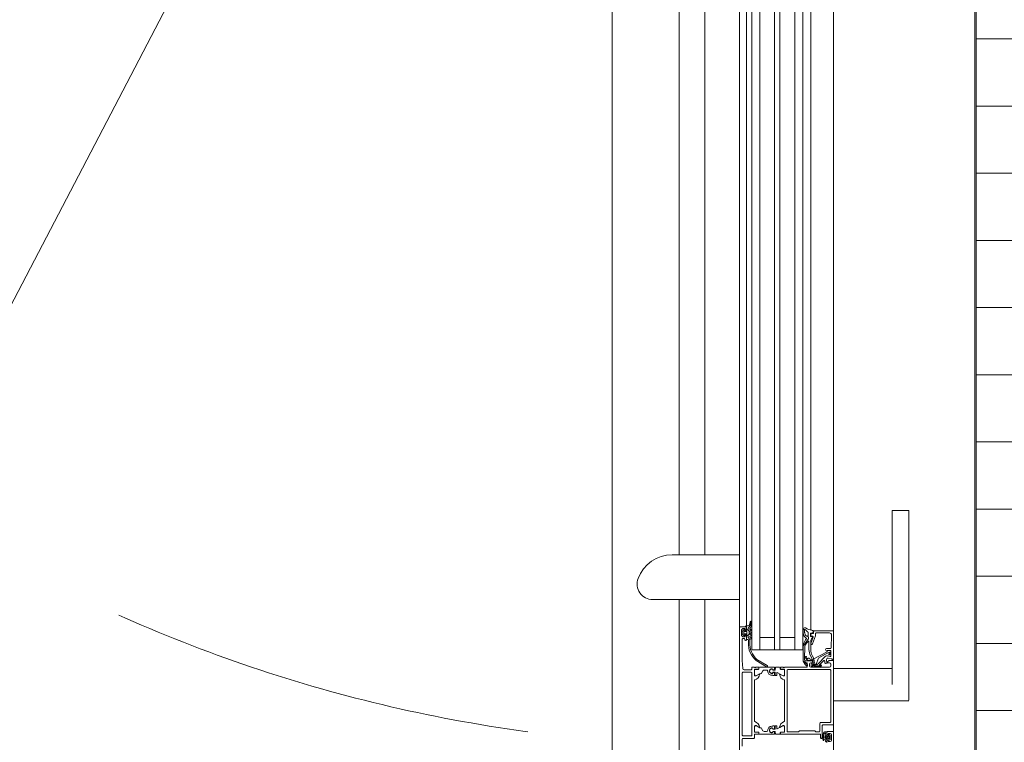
# Model space of a CAD drawing. Header units: millimetres. Extents: x -2180 to 54567, y -1945 to 22251.
# Tile 15 of 143: x 2673 to 3406, y 9026 to 9564. Entities that reach past the tile are written whole.
import ezdxf

# ---------------------------------------------------------------- set-up
doc = ezdxf.new("R2010")
doc.units = ezdxf.units.MM
doc.linetypes.add('Dash', pattern=[635, 317.5, -317.5])
doc.layers.add('_ hall', color=9, linetype='Continuous', lineweight=9, true_color=0x808080)
doc.layers.add('_Beyond_-2', color=7, linetype='Continuous', lineweight=9, true_color=0xc0c0c0)
for name, color, linetype, lineweight in [('_Beyond_', 7, 'Continuous', 9), ('Curtain Wall Mullions', 7, 'Continuous', 9), ('Detail Items', 7, 'Continuous', 9), ('Doors', 7, 'Continuous', 9), ('Hidden Lines', 7, 'Dash', 18)]:
    doc.layers.add(name, color=color, linetype=linetype, lineweight=lineweight)

# ---------------------------------------------------------------- blocks, each defined once
blk = doc.blocks.new('Schueco_FWS_ADS-70-HD_out_Family-02 - VU-02 FWS SI insert unit 2-2215692-1 Korruse põrandate plaan')
at = {"layer": 'Detail Items'}
for p, q in [((-870, 61), (870, 61)), ((120, 43.96), (-660, 43.96)), ((120, 38), (-660, 38)), ((120, 32), (-660, 32)), ((120, 21), (-660, 21)), ((120, 17), (-660, 17)), ((120, 6), (-660, 6)), ((120, 0), (-660, 0)), ((120, -4), (-660, -4)), ((861, -9), (-861, -9))]:
    blk.add_line(p, q, dxfattribs=at)
at = {"layer": 'Doors'}
for p, q in [((85.43, 117), (85.43, 104.5)), ((93.34, 117), (215, 117)), ((215, 117), (226.58, 117)), ((226.99, 104.5), (226.99, 117)), ((215, 104.5), (93.34, 104.5)), ((203.01, 104.5), (203.01, 61)), ((226.99, 61), (226.99, 104.5)), ((175.5, 61), (108, 61)), ((175, 46.5), (175, 60.5)), ((187.72, 59.02), (178.06, 59.43)), ((193.53, 59), (190, 59)), ((190.14, 58.87), (192.59, 58.19)), ((195.9, 59.63), (195.19, 57.01)), ((199.7, 59), (201, 59)), ((204.3, 58.8), (242.7, 58.8)), ((245, 53), (245, 60.5)), ((250, 56.5), (250, 60.5)), ((256.3, 59.5), (252.3, 59.5)), ((176.5, 57.94), (176.5, 48)), ((188.2, 55.69), (188.2, 58.52)), ((190.86, 57.59), (195.01, 50.08)), ((192.43, 57.51), (191.09, 57.88)), ((193.49, 56.43), (194.01, 58.37)), ((199.51, 49.35), (193.88, 54.98)), ((197.18, 53.52), (200.17, 50.53)), ((198.74, 54.47), (197.49, 54.37)), ((200.05, 51.19), (200.53, 51.68)), ((200.76, 51.34), (200.33, 50.91)), ((202, 58), (202, 52)), ((203.8, 26.8), (203.8, 58.3)), ((243.2, 58.3), (243.2, 51.7)), ((254.5, 52.5), (245.5, 52.5)), ((252.41, 55.99), (250.26, 55.99)), ((251.8, 56), (250.5, 56)), ((252.66, 58.38), (252.19, 57.66)), ((252.61, 57.15), (252.61, 56.19)), ((255.79, 58.48), (252.83, 58.48)), ((253.41, 57.78), (253.41, 57.08)), ((253.71, 56.78), (254.91, 56.78)), ((255, 51.7), (255, 52)), ((255.21, 57.08), (255.21, 57.78)), ((256.05, 53.78), (255.8, 53.67)), ((256.36, 57.63), (255.97, 58.37)), ((256.02, 56.19), (256.02, 57.14)), ((257.79, 55.99), (256.22, 55.99)), ((258.1, 56), (256.8, 56)), ((257.04, 55.01), (257.05, 55.01)), ((175.06, 45.69), (176.46, 45.42)), ((176.5, 46), (175.5, 46)), ((176.7, 45.09), (176.59, 44.19)), ((177, 47.5), (178.51, 47.5)), ((177, 44.5), (177, 45.5)), ((178.5, 44), (177.5, 44)), ((178.68, 47.47), (184.67, 45.29)), ((179, 45.26), (179, 44.5)), ((179.22, 44.05), (179.64, 45.2)), ((184.33, 44.03), (179.67, 45.73)), ((182.62, 44), (189.11, 44)), ((185, 44.82), (185, 44.5)), ((195.81, 49.4), (199.31, 48.13)), ((196.95, 45.5), (197.14, 42.99)), ((197.2, 45.5), (197.2, 39.8)), ((199.97, 47.19), (199.97, 45.67)), ((200.67, 44.22), (200.07, 44.22)), ((200.1, 45.77), (200.1, 47.93)), ((200.48, 50.57), (200.83, 50.96)), ((200.6, 46.89), (200.6, 45.77)), ((200.87, 45.67), (200.87, 46.72)), ((201, 50.89), (201, 47.6)), ((201.27, 47.52), (201.27, 51.13)), ((201.67, 51.21), (201.67, 45.22)), ((202, 51), (202, 44)), ((244.2, 50.7), (249.7, 50.7)), ((174.36, 43.96), (108, 43.96)), ((178.38, 41.93), (176.21, 41.93)), ((176.89, 43.85), (178.94, 43.85)), ((188.78, 42.6), (183.04, 42.6)), ((186.47, 39.52), (195.95, 39.34)), ((197.7, 39.3), (198.2, 39.3)), ((198.7, 39.8), (198.7, 40.8)), ((199.2, 41.3), (201.5, 41.3)), ((201, 43), (199.7, 43)), ((202, 40.8), (202, 24.5)), ((252, 39), (252, 43.5)), ((252, 24.5), (252, 38)), ((108, 32), (189, 32)), ((202, 23.5), (202, 21.62)), ((202.2, 24.23), (202.2, 23.77)), ((203.61, 21.59), (203.61, 23.99)), ((204.11, 24.49), (207.59, 24.49)), ((249.7, 26.3), (204.3, 26.3)), ((208.29, 22.96), (206.04, 19.05)), ((212, 24.5), (242, 24.5)), ((245.71, 22.96), (247.96, 19.05)), ((249.89, 24.49), (246.41, 24.49)), ((250.39, 21.59), (250.39, 23.99)), ((251.8, 23.77), (251.8, 24.23)), ((252, 21.62), (252, 23.5)), ((202, 17.91), (202, 20.79)), ((202, 16.86), (202, 5.71)), ((204, 17.55), (202.2, 17.71)), ((203.83, 17.06), (202.2, 17.06)), ((202.3, 21.32), (203.28, 21.32)), ((202.5, 21.29), (203.31, 21.29)), ((203.41, 15.76), (203.8, 15.76)), ((203.64, 15.75), (204, 15.75)), ((204.1, 16.09), (204.03, 16.88)), ((204.2, 15.95), (204.2, 17.35)), ((205.8, 17.25), (205.8, 15.95)), ((205.97, 16.88), (205.9, 16.09)), ((208.1, 17.45), (206, 17.45)), ((206, 15.75), (206.35, 15.75)), ((208.1, 17.06), (206.17, 17.06)), ((206.2, 15.76), (206.59, 15.76)), ((206.21, 18.75), (208.1, 18.75)), ((208.3, 18.55), (208.3, 17.65)), ((208.3, 15.96), (208.3, 16.86)), ((245.7, 18.55), (245.7, 17.65)), ((245.7, 15.96), (245.7, 16.86)), ((247.79, 18.75), (245.9, 18.75)), ((245.9, 17.45), (248, 17.45)), ((245.9, 17.06), (247.83, 17.06)), ((247.8, 15.76), (247.41, 15.76)), ((248, 15.75), (247.64, 15.75)), ((248.03, 16.88), (248.1, 16.09)), ((248.2, 17.25), (248.2, 15.95)), ((249.8, 15.95), (249.8, 17.35)), ((249.9, 16.09), (249.97, 16.88)), ((250, 17.55), (251.8, 17.71)), ((250.35, 15.75), (250, 15.75)), ((250.17, 17.06), (251.8, 17.06)), ((250.59, 15.76), (250.2, 15.76)), ((251.5, 21.29), (250.69, 21.29)), ((250.72, 21.32), (251.7, 21.32)), ((252, 17.91), (252, 20.79)), ((252, 16.86), (252, 5.71)), ((200.82, 11.55), (196.27, 3.91)), ((197.14, 3.41), (201.68, 11.05)), ((204.2, 9.2), (204.2, 11.11)), ((204.7, 8.33), (206.4, 7.35)), ((249.3, 8.33), (247.6, 7.35)), ((249.8, 9.2), (249.8, 11.11)), ((108, 6), (189, 6)), ((202, 3), (202, 4.88)), ((202, 0.5), (202, 2)), ((202.2, 2.27), (202.2, 2.73)), ((202.3, 5.18), (203.28, 5.18)), ((202.5, 5.21), (203.31, 5.21)), ((203.5, 0), (202.5, 0)), ((203.61, 4.91), (203.61, 2.51)), ((204.11, 2.01), (207.59, 2.01)), ((206.3, 0.2), (252.7, 0.2)), ((206.9, 6.07), (206.9, 6.49)), ((208.29, 3.54), (206.97, 5.82)), ((212, 2), (242, 2)), ((245.71, 3.54), (247.03, 5.82)), ((249.89, 2.01), (246.41, 2.01)), ((247.1, 6.07), (247.1, 6.49)), ((250.39, 4.91), (250.39, 2.51)), ((251.5, 5.21), (250.69, 5.21)), ((250.72, 5.18), (251.7, 5.18)), ((251.8, 2.73), (251.8, 2.27)), ((252, 4.88), (252, 3)), ((252, 2), (254.5, 2)), ((255, 1.5), (255, -6.5)), ((171.38, -4), (108, -4)), ((167.99, -0.38), (168.26, -0.52)), ((168.16, -1.09), (169.6, -1.37)), ((170.91, -0.3), (168.24, -0.3)), ((171.21, -3.16), (171.3, -4.23)), ((171.83, -1.7), (172.86, -2.58)), ((172, -8.5), (172, -4.5)), ((172.5, -4), (173.8, -4)), ((173.18, -2.7), (174.18, -2.7)), ((173.9, -0.7), (173.9, -1.1)), ((174.09, -5.91), (175.13, -6.95)), ((174.4, -5.4), (174.3, -5.4)), ((174.61, -2.45), (174.73, -2.25)), ((174.91, -1.2), (174.69, -0.6)), ((174.7, -3.8), (174.7, -5.1)), ((175.16, -2), (177.4, -2)), ((175.48, -7.1), (177.12, -7.1)), ((175.5, -5.4), (175.5, -4.1)), ((175.91, -0.6), (175.69, -1.2)), ((176, -3.6), (176.6, -3.6)), ((176.6, -5.9), (176, -5.9)), ((176.91, -1.2), (176.69, -0.6)), ((177.1, -4.1), (177.1, -5.4)), ((177.47, -6.95), (178.51, -5.91)), ((177.91, -0.6), (177.69, -1.2)), ((177.83, -2.25), (177.95, -2.45)), ((177.9, -5.1), (177.9, -3.8)), ((178.3, -5.4), (178.2, -5.4)), ((178.38, -2.7), (179.59, -2.7)), ((178.91, -1.2), (178.69, -0.6)), ((178.8, -4), (181.6, -4)), ((178.9, -3.8), (181, -3.8)), ((179.91, -0.6), (179.69, -1.2)), ((180.6, -5.7), (180.6, -6.5)), ((181.6, -5.2), (181.1, -5.2)), ((183.66, -1.5), (181.3, -1.5)), ((181.3, -3.5), (181.3, -3)), ((181.8, -2.5), (183.66, -2.5)), ((182.1, -4.5), (182.1, -4.7)), ((204, -5.57), (204, -0.5)), ((205.8, -6.5), (205.8, -0.3)), ((252.7, -7), (206.3, -7)), ((253.2, -0.3), (253.2, -6.5)), ((255.5, -7), (260.9, -7)), ((172.5, -9), (108, -9)), ((118.33, -9), (118.33, -59.16)), ((151.67, -73.73), (151.67, -9)), ((269.5, -9), (172.5, -9)), ((174.3, -7.5), (178.3, -7.5))]:
    blk.add_line(p, q, dxfattribs=at)
at = {"layer": 'Doors', "flags": 128}
for points in [[(85.59, 117), (85.43, 117), (85.59, 117), (86.03, 117), (86.77, 117), (87.75, 117), (88.95, 117), (90.31, 117), (91.8, 117), (93.34, 117)], [(93.34, 104.5), (91.8, 104.5), (90.31, 104.5), (88.95, 104.5), (87.75, 104.5), (86.77, 104.5), (86.03, 104.5), (85.59, 104.5), (85.43, 104.5), (85.59, 104.5)], [(175.5, 61), (196.5, 61), (196.5, 60), (196.38, 60)], [(244.5, 61), (197, 61), (197, 57.6), (198.1, 56.5), (198.7, 56.5), (198.7, 58)], [(250.5, 61), (323, 61), (323, 57.6), (321.9, 56.5), (321.3, 56.5), (321.3, 58)], [(189.5, 58.5), (189.5, 56.1), (190.1, 56.1), (189.73, 55.47)], [(196.3, 43.43), (196.13, 45.82), (190.48, 56.15), (189.68, 56.15), (189.53, 58.38)], [(196.25, 55.76), (199.09, 56.01), (199.2, 54.97)], [(250.07, 55.78), (250.07, 54.78), (250.1, 54.57)], [(250.39, 53.78), (250.46, 53.69), (251.12, 53.31), (251.59, 53.1), (252.11, 52.91), (252.63, 52.75), (253.16, 52.65), (253.71, 52.62)], [(251.94, 53.76), (251.53, 53.97), (251.21, 54.16)], [(251.3, 58.5), (251.3, 57), (252.3, 57), (252.3, 56.5)], [(253.44, 56.24), (252.91, 55.99), (253.03, 55.5)], [(253.3, 55.28), (253.84, 55.24), (254.6, 55.26), (255.17, 55.32)], [(254.78, 56.11), (254.31, 55.26), (253.83, 56.11)], [(255.59, 55.63), (255.62, 55.72), (255.72, 55.99), (255.17, 56.24)], [(256.3, 56.5), (256.3, 57), (257.3, 57), (257.3, 58.5)], [(198.72, 45.71), (198.72, 46.72), (197.78, 46.56)], [(198.7, 44), (198.7, 46.5), (198.2, 46.5)], [(250.2, 50.2), (250.2, 47.7), (249.5, 47), (249.5, 35.5), (250.2, 34.8), (250.2, 26.8)], [(252, 44.5), (252, 51.2), (254.5, 51.2)], [(108, 38), (189, 38), (189, 0), (108, 0)], [(196.02, 38.22), (185.56, 38.22), (186.21, 38.21)], [(180, 32), (180, 21), (189, 21), (108, 21)], [(203.58, 21.62), (203.58, 24.38), (208, 24.5)], [(208.5, 24), (208.5, 23.3), (207.12, 20.91)], [(246.88, 20.91), (245.5, 23.3), (245.5, 24)], [(246, 24.5), (250.3, 24.5), (250.42, 21.62)], [(180, 6), (180, 17), (189, 17), (108, 17)], [(208, 14.91), (208, 15.76), (208.1, 15.76)], [(246, 14.91), (246, 15.76), (245.9, 15.76)], [(203.58, 4.88), (203.58, 2.12), (208, 2)], [(208.5, 2.5), (208.5, 3.2), (207.12, 5.59)], [(246.88, 5.59), (245.5, 3.2), (245.5, 2.5)], [(246, 2), (250.3, 2), (250.42, 4.88)], [(171.7, -4.6), (171.7, -3.8), (173.7, -3.8)], [(174.3, -4.5), (174.3, -5), (173.3, -5), (173.3, -6.5)], [(179.3, -6.5), (179.3, -5), (178.3, -5), (178.3, -4.5)], [(179.9, -2.59), (181.3, -1.5), (180.65, -0.5)], [(181.1, -7), (197, -7), (203.07, -6.57)]]:
    blk.add_lwpolyline(points, dxfattribs=at)
for points in [[(254.21, 58.23), (254.14, 58.16), (254.11, 58.06), (254.14, 57.96), (254.21, 57.89), (254.31, 57.86), (254.41, 57.89), (254.48, 57.96), (254.51, 58.06), (254.48, 58.16), (254.41, 58.23), (254.31, 58.26)], [(176.05, 39.38), (173.86, 39.43), (173.86, 39.38), (173.87, 38.2), (176.17, 38.2), (173.88, 38.2), (173.86, 39.38)], [(177.9, 39.89), (176.32, 39.43)], [(176.5, 38.25), (178.69, 38.89)], [(179.47, 42.01), (178.93, 41.07), (178.38, 40.21), (178.93, 41.07)], [(179.28, 39.27), (180.32, 40.52)], [(180.57, 42.3), (179.92, 42.3)], [(181.54, 40.03), (185.24, 38.28)]]:
    blk.add_lwpolyline(points, close=True, dxfattribs=at)
at = {"layer": 'Doors'}
for centre, radius, start, end in [((175.5, 60.5), 0.5, 90.00031, 179.99978), ((178, 57.93), 1.5, 87.54422, 179.98616), ((187.7, 58.52), 0.5, 0, 87.54817), ((190, 58.5), 0.5, 89.99988, 180.00032), ((190, 58.42), 0.471, 71.67605, 185.23273), ((193.53, 58.5), 0.5, 345.0007, 89.99714), ((196.38, 59.5), 0.5, 90.00014, 165.0029), ((199.7, 58), 1, 90.00157, 179.99843), ((201, 58), 1, 0.0005, 89.99907), ((204.3, 58.3), 0.5, 90.00214, 179.99873), ((242.7, 58.3), 0.5, 0.00093, 89.99907), ((244.5, 60.5), 0.5, 0.00196, 89.99804), ((250.5, 60.5), 0.5, 90.00331, 179.99669), ((252.3, 58.5), 1, 90.00281, 179.99719), ((256.3, 58.5), 1, 0.00059, 89.99941), ((189, 55.81), 0.809, 188.81938, 334.9031), ((191.03, 57.69), 0.2, 74.4046, 207.75328), ((192.51, 57.85), 0.35, 256.82894, 76.82894), ((194.94, 56.04), 1.5, 165.0002, 225.00079), ((196.16, 56.75), 1, 164.89129, 275.05338), ((197.53, 53.87), 0.5, 94.99862, 225.00005), ((198.7, 54.97), 0.5, 274.99977, 359.99983), ((199.1, 55.91), 0.1, 0, 95.05338), ((200.98, 51.15), 0.695, 5.62813, 130.48236), ((200.97, 51.13), 0.3, 0, 135.00295), ((201.47, 51.5), 0.725, 316.39586, 43.60414), ((244.2, 51.7), 1, 179.99967, 270.00033), ((245.5, 53), 0.5, 179.99924, 270.00071), ((250.5, 56.5), 0.5, 180.00152, 269.99848), ((250.26, 55.79), 0.198, 90.10018, 181.04939), ((252.39, 54.96), 2.32, 189.68376, 210.5094), ((251.37, 54.51), 0.381, 84.04814, 245.71661), ((254.03, 64.54), 10, 254.80516, 287.53249), ((251.8, 56.5), 0.5, 269.99969, 0.00206), ((253.71, 57.13), 3.8, 242.31642, 270.02337), ((252.37, 57.55), 0.204, 149.53995, 281.42983), ((252.41, 57.15), 0.199, 359.7384, 89.97239), ((252.41, 56.18), 0.198, 269.93138, 0.64417), ((252.83, 58.29), 0.194, 89.35593, 150.28015), ((253.32, 55.58), 0.3, 193.84607, 266.4935), ((254.31, 60.24), 2.62, 249.91551, 290.08449), ((253.71, 57.08), 0.3, 180.00057, 270.00019), ((253.57, 55.96), 0.3, 29.26328, 115.25391), ((253.94, 58.45), 5.13, 267.41129, 291.25535), ((253.99, 58.13), 5.52, 267.06316, 295.42604), ((254.5, 52), 0.5, 359.9994, 89.99973), ((254.5, 51.7), 0.5, 270.00019, 359.99981), ((255.05, 55.96), 0.3, 65.38474, 150.73672), ((254.91, 57.08), 0.3, 270.00019, 0.00115), ((255.12, 55.82), 0.5, 275.8441, 338.82349), ((255.79, 58.29), 0.195, 25.7729, 91.36055), ((256.22, 57.14), 0.203, 90.7563, 179.53147), ((256.22, 56.18), 0.198, 179.41545, 270.29965), ((256.21, 53.47), 0.351, 295.73308, 115.73308), ((256.18, 57.54), 0.202, 280.67097, 26.19892), ((256.8, 56.5), 0.5, 180.00004, 269.99996), ((256.78, 55.98), 1.01, 285.26539, 0.38827), ((153.32, 49.78), 21.82, 333.3226, 346.89741), ((218.66, 35.81), 45, 167.61173, 168.43915), ((175.01, 45.4), 0.3, 79, 167.61173), ((175.5, 46.5), 0.5, 180.00067, 269.99911), ((176.41, 45.13), 0.3, 352.78615, 79), ((177, 48), 0.5, 180.00085, 269.99915), ((176.5, 45.5), 0.5, 359.99978, 90.00022), ((176.89, 44.15), 0.3, 172.78615, 270), ((177.5, 44.5), 0.5, 180.00048, 269.9993), ((178.5, 44.5), 0.5, 270.00089, 359.99911), ((178.51, 47), 0.5, 69.98974, 90), ((178.94, 44.15), 0.3, 270, 340), ((179.5, 45.26), 0.5, 69.98857, 180), ((179.92, 45.1), 0.3, 41.08329, 160), ((191.61, 53.74), 14.24, 216.39257, 217.65191), ((182.62, 47), 3, 220.61026, 270), ((184.5, 44.5), 0.5, 249.98857, 0), ((184.5, 44.82), 0.5, 0, 69.98974), ((189.11, 53), 9, 270, 297.3856), ((199.19, 34.7), 11.9, 79.25766, 119.97089), ((199.18, 34.62), 10.78, 79.20634, 121.43469), ((196.33, 50.81), 1.5, 208.94976, 250.02393), ((197.95, 45.57), 1, 100.00218, 184.18355), ((198.2, 45.5), 1, 90.00131, 179.99864), ((199.7, 44), 1, 180.00053, 269.99947), ((200.22, 45.71), 1.5, 180, 263.9999), ((198.97, 47.19), 1, 359.97902, 70.04266), ((198.1, 47.93), 2, 0, 45), ((200.42, 45.67), 0.45, 179.99806, 359.99806), ((200.19, 51.05), 0.2, 135.01539, 314.98461), ((200.35, 45.75), 0.25, 176.4446, 3.5554), ((200.31, 50.67), 0.2, 225.01315, 329.98792), ((201.1, 46.89), 0.5, 120.65703, 180.00001), ((200.67, 45.22), 1, 269.99967, 0.00033), ((200.9, 50.89), 0.1, 0, 137.85595), ((200.68, 47.59), 0.316, 300.65703, 1.32908), ((201.37, 46.72), 0.5, 126.87077, 180), ((201, 44), 1, 270.00051, 359.99949), ((200.77, 47.52), 0.5, 306.8699, 0), ((201.31, 45.8), 0.6, 260.15406, 80.15406), ((249.7, 50.2), 0.5, 0.00178, 89.99822), ((252.52, 44), 0.725, 136.39586, 223.60414), ((173.87, 39.4), 1.2, 151.19332, 270.12256), ((174.86, 39.43), 1, 124.99911, 180.12256), ((173.87, 39.4), 1.2, 269.60007, 270.12256), ((173.87, 39.4), 1.2, 269.60007, 270.12256), ((170.96, 45), 5.8, 304.99911, 324.99272), ((176.21, 41.33), 0.6, 90, 144.99272), ((176.04, 40.38), 1, 270.41067, 286.57297), ((176.04, 40.38), 1, 270.41067, 286.57297), ((176.17, 39.4), 1.2, 270, 286.28486), ((176.17, 39.4), 1.2, 270, 286.28486), ((177.61, 40.85), 1, 286.57297, 320.41067), ((177.61, 40.85), 1, 286.57297, 320.41067), ((178.38, 41.33), 0.6, 335, 90), ((178.36, 40.04), 1.2, 286.28486, 320.12256), ((178.36, 40.04), 1.2, 286.28486, 320.12256), ((179.92, 41.8), 0.5, 90, 155), ((179.92, 41.8), 0.5, 90, 155), ((180.71, 40.2), 0.5, 24.97425, 140.12256), ((180.71, 40.2), 0.5, 24.97425, 140.12256), ((180.53, 41.71), 0.588, 62.74383, 85.95013), ((180.53, 41.71), 0.588, 62.74383, 85.95013), ((80.57, -98.02), 172.39, 52.20649, 54.44946), ((80.57, -98.02), 172.39, 52.20603, 54.44946), ((181.88, 40.75), 0.8, 204.97425, 244.68336), ((181.88, 40.75), 0.8, 204.97425, 244.68336), ((183.04, 42.3), 0.3, 90, 225.7124), ((197.18, 56.8), 20.55, 225.7124, 235.88582), ((185.56, 38.96), 0.75, 244.68336, 270.07377), ((185.56, 38.96), 0.75, 244.68336, 270.07377), ((186.5, 41.02), 1.5, 235.88582, 268.87965), ((188.78, 52.6), 10, 270, 298.56672), ((194.51, 40.43), 0.4, 106.18365, 274.18355), ((194.19, 42.9), 2.1, 275.92529, 324.52952), ((194.19, 42.96), 2.95, 276.96028, 0.57056), ((196.17, 42.54), 0.9, 81.34302, 252.45468), ((196.09, 44.34), 5, 268.30742, 324.56142), ((196.01, 44.22), 6, 270.07484, 326.05867), ((197.7, 39.8), 0.5, 180.00152, 269.99848), ((198.2, 39.8), 0.5, 270.00009, 359.99991), ((199.2, 40.8), 0.5, 89.99973, 180.00027), ((200.57, 41.15), 0.5, 326.05867, 144.56142), ((201.5, 40.8), 0.5, 359.99958, 90.00042), ((252.52, 38.5), 0.725, 136.39586, 223.60414), ((201.92, 24.23), 0.279, 358.83541, 73.58012), ((201.92, 23.77), 0.279, 286.42459, 1.16287), ((203.7, 24.38), 0.12, 90, 180), ((204.11, 23.99), 0.5, 89.9997, 180.0003), ((204.3, 26.8), 0.5, 180.00035, 269.99965), ((206.76, 25.68), 5, 275.62258, 342.25158), ((207.44, 23.5), 1, 327.27298, 81.81839), ((208, 24), 0.5, 360, 90), ((212, 24), 0.5, 90, 162.25158), ((242, 24), 0.5, 17.74842, 90), ((247.24, 25.68), 5, 197.74842, 264.37742), ((246, 24), 0.5, 90, 180), ((246.56, 23.5), 1, 98.18161, 212.72702), ((249.7, 26.8), 0.5, 270.00176, 359.99824), ((249.89, 23.99), 0.5, 359.9997, 90.0003), ((250.3, 24.38), 0.12, 0, 90), ((252.08, 24.23), 0.279, 106.41988, 181.16459), ((252.08, 23.77), 0.279, 178.83713, 253.57541), ((202.3, 21.62), 0.3, 180, 270), ((202.5, 20.79), 0.5, 90.00001, 180), ((202.2, 17.91), 0.2, 180.11201, 269.88362), ((202.2, 16.86), 0.2, 90, 180), ((205, 14.91), 1.8, 151.91038, 28.08962), ((203.28, 21.62), 0.3, 270, 360), ((203.31, 21.59), 0.3, 270.00001, 0.00792), ((205, 14.92), 1.59, 148.48438, 31.51562), ((203.8, 16.06), 0.3, 270, 5.00016), ((203.83, 16.86), 0.2, 5.00016, 90), ((204, 17.35), 0.2, 0.11121, 89.88442), ((204, 15.95), 0.2, 270.11419, 359.88799), ((205, 14.91), 3, 269.99889, 0.00111), ((206, 17.25), 0.2, 90.10444, 179.89119), ((206, 15.95), 0.2, 180.1112, 269.88661), ((206.2, 16.06), 0.3, 174.99984, 270), ((206.17, 16.86), 0.2, 90, 174.99984), ((206.21, 18.95), 0.2, 150.12016, 270), ((207.24, 20.84), 0.138, 150, 275.62258), ((208.1, 18.55), 0.2, 0.11718, 89.88063), ((208.1, 17.65), 0.2, 270.11339, 359.8888), ((208.1, 16.86), 0.2, 0, 90), ((208.1, 15.96), 0.2, 270, 0), ((245.9, 18.55), 0.2, 90.11937, 179.88282), ((245.9, 17.65), 0.2, 180.1112, 269.88661), ((245.9, 16.86), 0.2, 90, 180), ((245.9, 15.96), 0.2, 180, 270), ((249, 14.91), 3, 179.99889, 270.00111), ((246.76, 20.84), 0.138, 264.37742, 30), ((249, 14.91), 1.8, 151.91038, 28.08962), ((249, 14.92), 1.59, 148.48438, 31.51562), ((247.79, 18.95), 0.2, 270, 29.87984), ((247.8, 16.06), 0.3, 270, 5.00016), ((247.83, 16.86), 0.2, 5.00016, 90), ((248, 17.25), 0.2, 0.10881, 89.89556), ((248, 15.95), 0.2, 270.11339, 359.8888), ((250, 17.35), 0.2, 90.11558, 179.88879), ((250, 15.95), 0.2, 180.11201, 269.88581), ((250.2, 16.06), 0.3, 174.99984, 270), ((250.17, 16.86), 0.2, 90, 174.99984), ((250.69, 21.59), 0.3, 179.99208, 269.99999), ((250.72, 21.62), 0.3, 180, 270), ((251.5, 20.79), 0.5, 0, 89.99999), ((251.7, 21.62), 0.3, 270, 360), ((251.8, 17.91), 0.2, 270.11638, 359.88799), ((251.8, 16.86), 0.2, 360, 90), ((201.25, 11.3), 0.5, 330.00007, 150.00007), ((205, 11.11), 0.799, 89.93747, 180.06362), ((205.2, 9.2), 1, 180.02479, 239.97682), ((205.9, 6.49), 1, 0.0349, 59.96496), ((248.1, 6.49), 1, 120.03504, 179.9651), ((249, 11.11), 0.799, 359.93638, 90.06253), ((248.8, 9.2), 1, 300.02318, 359.97521), ((184.51, 13.92), 15.44, 266.83972, 319.59752), ((184.5, 13.89), 16.42, 267.04452, 320.31324), ((202.5, 5.71), 0.5, 180, 270), ((202.3, 4.88), 0.3, 90, 180), ((201.92, 2.73), 0.279, 358.83713, 73.57541), ((201.92, 2.27), 0.279, 286.41988, 1.16459), ((202.5, 0.5), 0.5, 179.99971, 270.0004), ((203.28, 4.88), 0.3, 0, 90), ((203.31, 4.91), 0.3, 0, 90), ((203.5, -0.5), 0.5, 0.0001, 90.00001), ((203.7, 2.12), 0.12, 180, 270), ((204.11, 2.51), 0.5, 179.9997, 270.0003), ((206.3, -0.3), 0.5, 90.0006, 179.9994), ((207.4, 6.07), 0.5, 180, 210), ((207.24, 5.66), 0.138, 84.37742, 210), ((206.76, 0.82), 5, 17.74842, 84.37742), ((207.44, 3), 1, 278.18161, 32.72702), ((208, 2.5), 0.5, 270, 360), ((212, 2.5), 0.5, 197.74842, 270), ((242, 2.5), 0.5, 270, 342.25158), ((247.24, 0.82), 5, 95.62258, 162.25158), ((246, 2.5), 0.5, 180, 270), ((246.56, 3), 1, 147.27298, 261.81839), ((246.76, 5.66), 0.138, 330, 95.62258), ((246.6, 6.07), 0.5, 330, 360), ((249.89, 2.51), 0.5, 269.9997, 0.0003), ((250.3, 2.12), 0.12, 270, 0), ((250.69, 4.91), 0.3, 90, 180), ((250.72, 4.88), 0.3, 90, 180), ((251.5, 5.71), 0.5, 270, 0), ((251.7, 4.88), 0.3, 360, 90), ((252.08, 2.73), 0.279, 106.42459, 181.16287), ((252.08, 2.27), 0.279, 178.83541, 253.58012), ((252.7, -0.3), 0.5, 359.99932, 90.00068), ((254.5, 1.5), 0.5, 0.00136, 89.99864), ((168.24, -0.7), 0.4, 89.91911, 258.98944), ((169.16, 1.27), 2, 243.34521, 270.61887), ((169.22, -4.74), 4, 49.35882, 90.61887), ((169.22, -3.34), 2, 4.99525, 78.9975), ((170.91, -3.3), 3, 40.31982, 90.00133), ((171.7, -4.2), 0.4, 184.917, 269.99942), ((172.5, -4.5), 0.5, 90.00183, 179.99817), ((173.18, -2.2), 0.496, 229.35882, 270), ((173.5, -1.1), 0.4, 220.32079, 0), ((174.3, -6.5), 1, 180.00073, 269.99927), ((174.2, -3.8), 0.5, 0, 180), ((173.8, -4.5), 0.5, 0.00003, 89.9991), ((174.3, -0.7), 0.4, 14.99973, 179.99959), ((174.3, -5.7), 0.3, 90.00548, 224.99659), ((174.18, -2.2), 0.5, 270, 330), ((174.4, -5.1), 0.3, 270, 360), ((175.16, -2.5), 0.5, 90, 150), ((175.3, -1.1), 0.4, 194.99959, 345.00041), ((175.48, -6.6), 0.5, 224.97984, 270), ((176, -4.1), 0.5, 89.99888, 180.00112), ((176, -5.4), 0.5, 179.99786, 270.00214), ((176.3, -0.7), 0.4, 14.99959, 165.00041), ((176.6, -4.1), 0.5, 359.99888, 90.00112), ((176.6, -5.4), 0.5, 269.99786, 0.00214), ((177.3, -1.1), 0.4, 194.9998, 345.0002), ((177.12, -6.6), 0.5, 270, 315.0277), ((177.4, -2.5), 0.5, 30, 90), ((178.4, -3.8), 0.5, 0, 180), ((178.2, -5.1), 0.3, 180, 270), ((178.3, -0.7), 0.4, 14.9998, 165.0002), ((178.38, -2.2), 0.5, 210, 270), ((178.8, -4.5), 0.5, 90.00181, 179.99819), ((178.3, -5.7), 0.3, 314.99807, 90.00005), ((178.3, -6.5), 1, 269.99968, 0.00032), ((179.3, -1.1), 0.4, 194.9998, 345.0002), ((179.59, -2.2), 0.5, 270, 308.0173), ((180.3, -0.7), 0.4, 29.9998, 164.99982), ((181.1, -5.7), 0.5, 90.00035, 179.99965), ((181.1, -6.5), 0.5, 179.99925, 270.00075), ((181, -3.5), 0.3, 270, 360), ((181.8, -3), 0.5, 90.00498, 180), ((181.6, -4.5), 0.5, 0.00158, 89.99842), ((181.6, -4.7), 0.5, 270.00122, 359.99878), ((203, -5.57), 1, 274.08583, 360), ((206.3, -6.5), 0.5, 179.99968, 269.99988), ((252.7, -6.5), 0.5, 269.99912, 0.00088), ((255.5, -6.5), 0.5, 180.00348, 270.00004), ((172.5, -8.5), 0.5, 180.0009, 269.99998), ((145.51, -59.16), 27.18, 180, 249.4572), ((140.05, -73.73), 11.62, 249.4572, 0), ((140.05, -73.73), 11.62, 332.3643, 360)]:
    blk.add_arc(centre, radius, start, end, dxfattribs=at)
at = {"layer": 'Hidden Lines'}
blk.add_arc((-845, -19), 1105, 270, 0, dxfattribs=at)
blk = doc.blocks.new('Rectangular Mullion - Schüco hor_ tran_ cover cap 45mm_ profiil 130mm-1177950-1 Korruse põrandate plaan')
at = {"layer": '_Beyond_'}
for p, q in [((3182.75, 9165.96), (3182.75, 10154.29)), ((3383.75, 10154.29), (3383.75, 8414.29)), ((3182.75, 8414.29), (3182.75, 9132.62))]:
    blk.add_line(p, q, dxfattribs=at)

msp = doc.modelspace()

# ---------------------------------------------------------------- hatches: boundary and pattern name
at = {"layer": '_Beyond_-2'}
h = msp.add_hatch(dxfattribs=at)
h.set_pattern_fill('FP_31', color=256, style=0, pattern_type=2)
h.set_pattern_definition([(0, (0, 0), (0, 50), [])])
h.paths.add_polyline_path([(3403.75, 7658.29), (5455.57, 7658.29), (5455.57, 7659.95), (5631.81, 7659.95), (5631.81, 9269.43), (5589.06, 9270.42), (5585.23, 9272.52), (5582.05, 9277.6), (5581.54, 9282.42), (5584.42, 9289.41), (5587.15, 9293.13), (5593.08, 9298.32), (5598.87, 9301.12), (5603.37, 9302.25), (5611.73, 9302.77), (5631.81, 9302.78), (5631.81, 10357.11), (5612.75, 10357.11), (5612.75, 10453.11), (3384.75, 10453.11), (3384.75, 7854.29), (3403.75, 7853.29), (3403.75, 7682.11)], flags=0)

# ---------------------------------------------------------------- linework, layer by layer
at = {"layer": '_ hall'}
for p, q in [((3113.75, 10209.29), (2017.75, 8109.29)), ((3113.75, 8109.29), (3113.75, 10209.29))]:
    msp.add_line(p, q, dxfattribs=at)
at = {"layer": '_Beyond_'}
for p, q in [((3384.75, 10453.11), (3384.75, 7854.27)), ((3163.75, 9165.96), (3163.75, 10260.41)), ((3163.75, 8060.41), (3163.75, 9132.62))]:
    msp.add_line(p, q, dxfattribs=at)

# ---------------------------------------------------------------- block references
at = {"layer": 'Curtain Wall Mullions'}
msp.add_blockref('Rectangular Mullion - Schüco hor_ tran_ cover cap 45mm_ profiil 130mm-1177950-1 Korruse põrandate plaan', (0, 0), dxfattribs=at)
at = {"layer": 'Doors', "rotation": 269.9999999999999}
msp.add_blockref('Schueco_FWS_ADS-70-HD_out_Family-02 - VU-02 FWS SI insert unit 2-2215692-1 Korruse põrandate plaan', (3217.75, 9284.29), dxfattribs=at)

doc.saveas('drawing.dxf')
